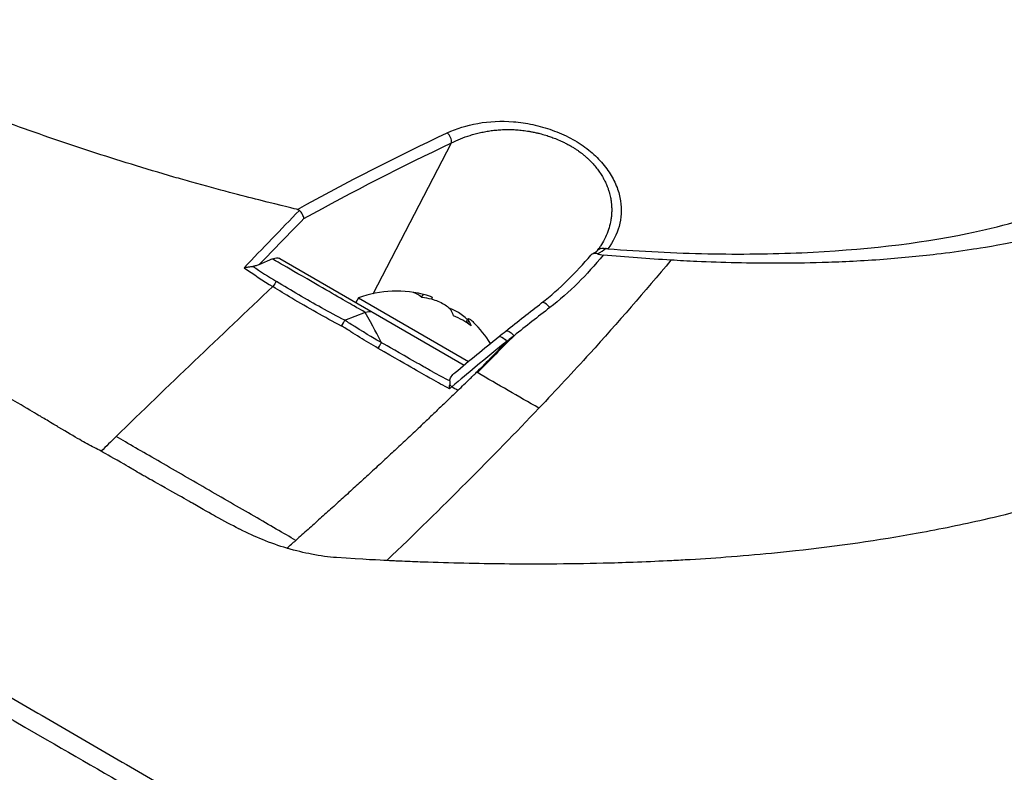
# Model space of a CAD drawing. Header units: millimetres. Extents: x 0 to 4378, y 0 to 2376.
# Tile 206 of 229: x 2745 to 2800, y 1334 to 1375. Entities that reach past the tile are written whole.
import ezdxf

# ---------------------------------------------------------------- set-up
doc = ezdxf.new("R2010")
doc.units = ezdxf.units.MM
doc.header["$LTSCALE"] = 0.2
doc.layers.add('01_Object Line', color=4, linetype='Continuous')

# ---------------------------------------------------------------- blocks, each defined once
blk = doc.blocks.new('A$C34d99101')
for p, q in [((-2.5, 268.314), (-2.5, 268.313)), ((15.12, 259.769), (19.483, 268.132)), ((4.657, 266.075), (4.654, 266.076)), ((9.343, 264.828), (9.343, 264.828)), ((8.808, 261.387), (9.562, 261.724)), ((9.952, 261.716), (20.178, 255.812)), ((9.905, 260.353), (9.905, 260.353)), ((10.092, 260.238), (10.092, 260.238)), ((10.629, 259.916), (10.629, 259.916)), ((10.651, 259.904), (10.651, 259.903)), ((10.652, 259.903), (10.652, 259.903)), ((17.82, 259.572), (17.913, 259.732)), ((14.314, 259.531), (14.169, 259.281)), ((14.314, 259.531), (20.415, 256.008)), ((18.375, 259.463), (18.417, 259.536)), ((13.55, 258.293), (14.695, 258.75)), ((20.282, 258.181), (20.361, 258.318)), ((20.286, 258.178), (20.407, 258.387)), ((20.363, 258.127), (20.445, 258.269)), ((15.716, 256.559), (15.714, 256.557)), ((20.872, 255.411), (20.912, 255.388)), ((19.381, 254.907), (19.381, 254.907)), ((19.194, 254.584), (19.194, 254.584)), ((22.31, 254.581), (22.31, 254.581)), ((-4.318, 253.537), (-4.318, 253.537)), ((-3.844, 253.26), (-3.844, 253.26)), ((-3.615, 253.126), (-3.615, 253.125)), ((-3.164, 252.857), (-3.164, 252.857)), ((6.303, 247.455), (6.303, 247.451)), ((7.176, 246.979), (7.174, 246.975)), ((7.559, 246.781), (7.557, 246.776)), ((7.93, 246.597), (7.927, 246.592)), ((9.042, 246.1), (9.04, 246.097)), ((9.562, 245.901), (9.561, 245.898))]:
    blk.add_line(p, q)
for centre, radius, start, end in [((16.44, 253.813), 6.1, 74.3046, 110.3981), ((11.136, 256.99), 2, 45.6655, 45.8399), ((16.44, 253.813), 6.1, 31.5818, 45.6954), ((16.44, 253.813), 6.1, 26.9762, 26.9774)]:
    blk.add_arc(centre, radius, start, end)
for centre, major_axis, ratio, start_param, end_param in [((-3.297, 268.629), (0.5, 0), 0.577351, 5.62351, 5.623668), ((19.116, 268.313), (0.211, -0.453), 0.66293, 0.878999, 2.195546), ((0, 268.931), (2.5, 0), 0.57735, 3.676876, 3.677097), ((0, 268.931), (2.5, 0), 0.57735, 4.708004, 4.708774), ((0, 267.951), (2.5, 0), 0.57735, 5.496618, 5.497051), ((-263.785, -1260.077), (416.144, 1592.894), 0.209437, 0.353725, 0.360421), ((96.312, 21.535), (162.209, 327.809), 0.576559, 1.057646, 1.068249), ((-5.137, 271.075), (-33.381, 8.437), 0.140207, 2.97507, 3.057782), ((22.684, 271.663), (23.968, -8.069), 0.636193, 4.279325, 4.358215), ((107.519, -44.928), (231.996, 401.886), 0.577398, 1.088455, 1.116355), ((9.403, 259.779), (0.523, 0.852), 0.073762, 0.719923, 1.153429), ((14.76, 254.783), (2.854, 4.944), 0.43106, 6.173187, 6.393184), ((16.206, 253.948), (3.034, 5.255), 0.902323, 0.261155, 0.362202), ((16.674, 253.678), (3.034, 5.255), 0.902323, 0.261155, 0.362202), ((15.95, 254.096), (3.034, 5.255), 0.43106, 5.920984, 6.02203), ((17.242, 253.35), (2.854, 4.944), 0.902323, 6.173187, 6.393184), ((16.206, 253.948), (3.034, 5.255), 0.902323, 6.020998, 6.02203), ((16.929, 253.53), (3.034, 5.255), 0.43106, 5.920984, 6.02203), ((19.355, 254.472), (0.32, -0.385), 0.369201, 1.604645, 1.927899), ((-5.604, 268.662), (27.55, -15.592), 0.009278, 0.39968, 0.43099), ((107.525, -44.922), (231.979, 401.878), 0.577413, 1.116347, 1.119026), ((-102.069, 290.383), (178.534, 107.452), 0.493629, 5.07156, 5.074874)]:
    blk.add_ellipse(centre, major_axis=major_axis, ratio=ratio, start_param=start_param, end_param=end_param)
for points, knots in [([(10.928, 264.443), (10.844, 264.463), (10.125, 264.629), (8.777, 264.97), (7.84, 265.206), (6.598, 265.529), (5.065, 265.959), (4.731, 266.053), (4.4, 266.148), (4.072, 266.242), (2.458, 266.708), (0.917, 267.183), (-0.546, 267.661), (-0.584, 267.673), (-0.621, 267.685), (-0.658, 267.697), (-2.141, 268.182), (-3.604, 268.688), (-5.043, 269.212), (-5.435, 269.355), (-5.825, 269.5), (-6.214, 269.645), (-6.225, 269.65), (-7.144, 269.983), (-8.902, 270.688), (-9.058, 270.75), (-9.219, 270.815), (-9.384, 270.882), (-10.031, 271.144), (-10.74, 271.438), (-11.506, 271.766), (-12.39, 272.144), (-13.061, 272.443), (-13.535, 272.657), (-14.031, 272.88), (-14.31, 273.01), (-14.38, 273.042), (-14.766, 273.22), (-15.149, 273.399), (-15.529, 273.579), (-16.076, 273.839), (-16.616, 274.1), (-17.149, 274.365), (-17.224, 274.402), (-17.329, 274.455), (-17.463, 274.522), (-17.851, 274.717), (-18.481, 275.036), (-19.324, 275.488), (-19.473, 275.568), (-19.628, 275.652), (-19.789, 275.74), (-19.933, 275.818), (-20.078, 275.898), (-20.223, 275.979), (-20.512, 276.139), (-20.804, 276.304), (-21.1, 276.475), (-21.381, 276.637), (-21.665, 276.804), (-21.952, 276.975), (-22.056, 277.038), (-22.161, 277.101), (-22.267, 277.165), (-22.449, 277.275), (-22.62, 277.38), (-22.779, 277.479), (-23.554, 277.961), (-24.068, 278.302), (-24.362, 278.498), (-24.438, 278.549), (-24.499, 278.59), (-24.546, 278.622), (-24.993, 278.923), (-25.429, 279.226), (-25.854, 279.529), (-26.118, 279.718), (-26.377, 279.906), (-26.632, 280.095), (-26.658, 280.115), (-26.872, 280.272), (-27.259, 280.567), (-27.576, 280.809), (-28.008, 281.143), (-28.531, 281.571), (-28.872, 281.849), (-29.305, 282.21), (-29.809, 282.655), (-29.95, 282.78), (-30.097, 282.911), (-30.249, 283.049), (-30.402, 283.188), (-30.639, 283.406), (-30.947, 283.701), (-31.238, 283.98), (-31.593, 284.328), (-31.991, 284.746), (-32.533, 285.313), (-33.157, 286.008), (-33.788, 286.824), (-34.264, 287.44), (-34.744, 288.125), (-35.182, 288.872), (-35.548, 289.498), (-35.886, 290.168), (-36.16, 290.874), (-36.273, 291.165), (-36.375, 291.462), (-36.464, 291.764)], [0, 0, 0, 0, 0.049153, 0.049153, 0.049153, 0.083333, 0.083333, 0.083333, 0.097112, 0.097112, 0.097112, 0.164941, 0.164941, 0.164941, 0.166667, 0.166667, 0.166667, 0.23215, 0.23215, 0.23215, 0.25, 0.25, 0.25, 0.291667, 0.291667, 0.291667, 0.300119, 0.300119, 0.300119, 0.333333, 0.333333, 0.333333, 0.356595, 0.356595, 0.356595, 0.380952, 0.380952, 0.380952, 0.400465, 0.400465, 0.400465, 0.428571, 0.428571, 0.428571, 0.43936, 0.43936, 0.43936, 0.470659, 0.470659, 0.470659, 0.47619, 0.47619, 0.47619, 0.48476, 0.48476, 0.48476, 0.501735, 0.501735, 0.501735, 0.517903, 0.517903, 0.517903, 0.52381, 0.52381, 0.52381, 0.530496, 0.530496, 0.530496, 0.562996, 0.562996, 0.562996, 0.571429, 0.571429, 0.571429, 0.600812, 0.600812, 0.600812, 0.619048, 0.619048, 0.619048, 0.645252, 0.645252, 0.645252, 0.666667, 0.666667, 0.666667, 0.703844, 0.703844, 0.703844, 0.714286, 0.714286, 0.714286, 0.767745, 0.767745, 0.767745, 0.81824, 0.81824, 0.81824, 0.886861, 0.886861, 0.886861, 0.938687, 0.938687, 0.938687, 0.982109, 0.982109, 0.982109, 1, 1, 1, 1]), ([(49.5, 291.804), (49.912, 291.567), (50.7, 291.111), (51.78, 290.422), (52.127, 290.201), (52.458, 289.984), (52.773, 289.773), (53.164, 289.512), (53.532, 289.259), (53.879, 289.014), (54.153, 288.821), (54.827, 288.348), (55.802, 287.589), (56.55, 287.006), (57.123, 286.528), (57.556, 286.157), (57.577, 286.139), (57.599, 286.121), (57.62, 286.102), (58.86, 285.035), (59.81, 284.095), (60.555, 283.29), (60.569, 283.274), (61.036, 282.798), (61.781, 281.868), (61.785, 281.864), (61.788, 281.86), (61.791, 281.856), (62.45, 281.032), (62.757, 280.558), (62.846, 280.426), (63.47, 279.503), (63.974, 278.588), (64.351, 277.69), (64.36, 277.669), (64.368, 277.649), (64.377, 277.629), (64.408, 277.552), (64.692, 276.957), (64.942, 275.888), (65.009, 275.605), (65.07, 275.29), (65.115, 274.944), (65.176, 274.473), (65.191, 274.07), (65.186, 273.732), (65.175, 272.972), (65.077, 272.534), (65.049, 272.385), (64.924, 271.731), (64.74, 271.22), (64.577, 270.835), (64.401, 270.421), (64.249, 270.152), (64.172, 270.017), (63.8, 269.362), (63.406, 268.866), (63.087, 268.503), (62.829, 268.21), (62.62, 268.003), (62.487, 267.874), (62.278, 267.67), (61.924, 267.335), (61.347, 266.895), (61.032, 266.654), (60.742, 266.454), (60.493, 266.29), (60.311, 266.171), (60.151, 266.071), (60.015, 265.988), (59.706, 265.8), (59.222, 265.515), (58.501, 265.159), (57.581, 264.705), (56.975, 264.472), (56.811, 264.407), (56.783, 264.396), (56.755, 264.384), (56.726, 264.373), (55.556, 263.91), (54.276, 263.497), (52.895, 263.139), (52.647, 263.075), (52.352, 263.001), (52.004, 262.919), (51.628, 262.831), (51.191, 262.734), (50.686, 262.631), (49.398, 262.37), (48.582, 262.252), (48.34, 262.215), (47.711, 262.118), (47.069, 262.031), (46.413, 261.953), (45.39, 261.831), (44.335, 261.731), (43.251, 261.654), (42.072, 261.569), (40.997, 261.521), (40.049, 261.493), (39.128, 261.465), (38.327, 261.456), (37.659, 261.454), (36.011, 261.45), (34.479, 261.492), (33.095, 261.555), (32.596, 261.578), (32.116, 261.604), (31.655, 261.631)], [-1, -1, -1, -1, -0.96875, -0.96875, -0.96875, -0.9547937, -0.9547937, -0.9547937, -0.9375, -0.9375, -0.9375, -0.90625, -0.90625, -0.90625, -0.875, -0.875, -0.875, -0.8739463, -0.8739463, -0.8739463, -0.8125, -0.8125, -0.8125, -0.7813822, -0.7813822, -0.7813822, -0.78125, -0.78125, -0.78125, -0.75, -0.75, -0.75, -0.6888795, -0.6888795, -0.6888795, -0.6875, -0.6875, -0.6875, -0.6380723, -0.6380723, -0.6380723, -0.625, -0.625, -0.625, -0.6057577, -0.6057577, -0.6057577, -0.5625, -0.5625, -0.5625, -0.5324119, -0.5324119, -0.5324119, -0.5, -0.5, -0.5, -0.4654336, -0.4654336, -0.4654336, -0.4375, -0.4375, -0.4375, -0.40625, -0.40625, -0.40625, -0.3881699, -0.3881699, -0.3881699, -0.375, -0.375, -0.375, -0.34375, -0.34375, -0.34375, -0.3125, -0.3125, -0.3125, -0.3110249, -0.3110249, -0.3110249, -0.25, -0.25, -0.25, -0.2349777, -0.2349777, -0.2349777, -0.21875, -0.21875, -0.21875, -0.1875, -0.1875, -0.1875, -0.1630802, -0.1630802, -0.1630802, -0.125, -0.125, -0.125, -0.0933033, -0.0933033, -0.0933033, -0.0625, -0.0625, -0.0625, -0.0165509, -0.0165509, -0.0165509, 0, 0, 0, 0]), ([(28.151, 262.255), (30.022, 262.124), (31.873, 262.025), (35.502, 261.951), (37.246, 261.972), (42.264, 262.191), (45.357, 262.545), (49.928, 263.481), (51.588, 263.943), (56.182, 265.629), (59.067, 267.33), (61.765, 271.746), (62.117, 274.161), (60.325, 278.79), (59.148, 280.605), (56.375, 283.72), (55.01, 285.011), (52.291, 287.228), (51.014, 288.171), (48.697, 289.712), (47.708, 290.327), (46.654, 290.933)], [-13.245772, -13.245772, -13.245772, -13.245772, -12.251128, -12.251128, -11.274972, -11.274972, -9.337784, -9.337784, -8.051587, -8.051587, -5.366006, -5.366006, -3.267179, -3.267179, -1.993957, -1.993957, -1.102626, -1.102626, -0.445934, -0.445934, 0, 0, 0, 0]), ([(67.584, 274.236), (68.112, 273.48), (68.578, 272.724), (69.887, 270.272), (70.475, 268.583), (70.769, 266.706), (70.798, 266.485), (71.009, 264.445), (70.786, 262.685), (70.113, 260.813), (70.032, 260.605), (69.863, 260.203), (69.775, 260.007), (69.633, 259.713), (69.582, 259.611), (69.335, 259.133), (69.107, 258.731), (68.729, 258.145), (68.595, 257.948), (68.075, 257.222), (67.66, 256.712), (66.729, 255.694), (66.188, 255.175), (65.351, 254.444), (65.096, 254.229), (64.017, 253.362), (63.146, 252.759), (62.07, 252.1), (61.945, 252.024), (61.55, 251.791), (61.278, 251.637), (60.801, 251.376), (60.592, 251.263), (59.209, 250.55), (57.365, 249.708), (54.603, 248.763), (54.475, 248.72), (52.433, 248.041), (50.516, 247.569), (47.836, 246.952), (46.62, 246.702), (43.185, 246.075), (40.904, 245.752), (38.125, 245.449), (37.681, 245.403), (36.401, 245.278), (35.557, 245.205), (33.961, 245.085), (33.203, 245.035), (32.116, 244.975), (31.781, 244.958), (30.843, 244.911), (30.212, 244.882), (29.013, 244.839), (28.455, 244.823), (26.923, 244.786), (25.938, 244.77), (23.461, 244.756), (21.948, 244.77), (19.692, 244.818), (18.935, 244.839), (17.794, 244.879), (17.412, 244.893), (16.84, 244.917), (16.649, 244.925), (16.362, 244.938), (16.266, 244.942), (16.123, 244.949), (16.075, 244.951), (15.96, 244.957), (15.908, 244.959), (15.883, 244.96)], [0.483271, 0.483271, 0.483271, 0.483271, 0.55804, 0.55804, 0.726318, 0.726318, 0.748791, 0.748791, 0.934846, 0.934846, 0.958293, 0.958293, 0.980317, 0.980317, 0.992046, 0.992046, 1.035571, 1.035571, 1.057896, 1.057896, 1.118512, 1.118512, 1.185121, 1.185121, 1.212956, 1.212956, 1.299325, 1.299325, 1.310275, 1.310275, 1.333714, 1.333714, 1.350359, 1.350359, 1.438721, 1.438721, 1.44302, 1.44302, 1.506527, 1.506527, 1.556602, 1.556602, 1.644538, 1.644538, 1.661123, 1.661123, 1.692259, 1.692259, 1.719331, 1.719331, 1.731162, 1.731162, 1.752878, 1.752878, 1.771547, 1.771547, 1.804434, 1.804434, 1.853817, 1.853817, 1.878775, 1.878775, 1.891253, 1.891253, 1.897493, 1.897493, 1.900613, 1.900613, 1.902173, 1.902173, 1.904354, 1.904354, 1.904354, 1.904354]), ([(19.236, 268.692), (19.758, 268.935), (20.319, 269.112), (20.933, 269.221), (21.568, 269.333), (22.226, 269.366), (22.92, 269.312), (23.271, 269.285), (23.628, 269.232), (23.993, 269.152), (24.356, 269.073), (24.714, 268.971), (25.067, 268.843), (25.423, 268.715), (25.762, 268.566), (26.084, 268.395), (26.413, 268.221), (26.716, 268.029), (26.99, 267.82), (27.26, 267.614), (27.507, 267.39), (27.729, 267.147), (27.94, 266.918), (28.126, 266.675), (28.286, 266.418), (28.439, 266.175), (28.565, 265.923), (28.663, 265.664), (28.757, 265.415), (28.823, 265.166), (28.86, 264.915), (28.93, 264.443), (28.905, 263.972), (28.776, 263.506), (28.656, 263.073), (28.45, 262.654), (28.151, 262.255)], [0, 0, 0, 0, 0.125, 0.125, 0.125, 0.25, 0.25, 0.25, 0.3125, 0.3125, 0.3125, 0.375, 0.375, 0.375, 0.4375, 0.4375, 0.4375, 0.5, 0.5, 0.5, 0.5625, 0.5625, 0.5625, 0.625, 0.625, 0.625, 0.6875, 0.6875, 0.6875, 0.75, 0.75, 0.75, 0.875, 0.875, 0.875, 0.9999998, 0.9999998, 0.9999998, 0.9999998]), ([(0.028, 251.031), (-0.221, 251.157), (-0.481, 251.294), (-0.751, 251.442), (-0.885, 251.516), (-1.021, 251.591), (-1.16, 251.67), (-1.477, 251.85), (-1.863, 252.076), (-2.316, 252.347), (-2.404, 252.4), (-2.595, 252.515), (-2.888, 252.691), (-3.125, 252.833), (-3.315, 252.948), (-3.46, 253.034), (-3.703, 253.178), (-4.086, 253.402), (-4.609, 253.705), (-5.291, 254.101), (-6.056, 254.542), (-6.901, 255.029), (-7.663, 255.468), (-8.423, 255.905), (-9.179, 256.339), (-9.55, 256.552), (-10.225, 256.942), (-11.197, 257.504), (-11.601, 257.737), (-12.057, 258.001), (-12.562, 258.293), (-14.321, 259.31), (-15.421, 259.946), (-15.897, 260.221), (-17.681, 261.252), (-19.435, 262.265), (-21.15, 263.255), (-21.401, 263.4), (-21.651, 263.544), (-21.901, 263.688), (-23.36, 264.531), (-24.79, 265.357), (-26.186, 266.164), (-27.652, 267.011), (-29.017, 267.798), (-30.289, 268.53)], [0, 0, 0, 0, 0.0239304, 0.0239304, 0.0239304, 0.0357143, 0.0357143, 0.0357143, 0.0714286, 0.0714286, 0.0714286, 0.0892857, 0.0892857, 0.0892857, 0.1071429, 0.1071429, 0.1071429, 0.1428571, 0.1428571, 0.1428571, 0.2142857, 0.2142857, 0.2142857, 0.2857143, 0.2857143, 0.2857143, 0.3613783, 0.3613783, 0.3613783, 0.3928571, 0.3928571, 0.3928571, 0.5, 0.5, 0.5, 0.6744467, 0.6744467, 0.6744467, 0.7, 0.7, 0.7, 0.85, 0.85, 0.85, 1, 1, 1, 1]), ([(19.483, 268.132), (19.641, 268.214), (19.973, 268.368), (20.417, 268.53), (20.79, 268.639), (21.078, 268.711), (21.373, 268.771), (21.676, 268.818), (21.985, 268.853), (22.301, 268.874), (22.568, 268.88), (22.784, 268.877), (22.945, 268.872), (23.104, 268.862), (23.265, 268.85), (23.431, 268.832), (23.603, 268.81), (23.78, 268.782), (23.972, 268.747), (24.171, 268.705), (24.422, 268.644), (24.689, 268.569), (24.931, 268.489), (25.108, 268.425), (25.306, 268.349), (25.521, 268.258), (25.749, 268.149), (25.934, 268.054), (26.117, 267.952), (26.285, 267.85), (26.433, 267.754), (26.561, 267.664), (26.656, 267.593), (26.723, 267.541), (26.775, 267.5), (26.831, 267.454), (26.912, 267.385), (27.011, 267.298), (27.124, 267.19), (27.269, 267.044), (27.438, 266.856), (27.59, 266.662), (27.701, 266.505), (27.779, 266.387), (27.84, 266.287), (27.886, 266.206), (27.913, 266.158), (27.934, 266.12), (27.958, 266.074), (27.995, 266), (28.047, 265.892), (28.106, 265.757), (28.168, 265.595), (28.241, 265.373), (28.302, 265.126), (28.337, 264.91), (28.353, 264.773), (28.361, 264.676), (28.367, 264.571), (28.371, 264.415), (28.366, 264.221), (28.345, 263.991), (28.296, 263.689), (28.2, 263.32), (28.03, 262.894), (27.866, 262.59), (27.763, 262.426), (27.742, 262.395)], [0, 0, 0, 0, 0.070087, 0.140422, 0.175582, 0.210688, 0.245767, 0.280742, 0.31561, 0.350379, 0.385071, 0.402401, 0.419727, 0.436043, 0.452876, 0.470221, 0.488074, 0.506434, 0.525297, 0.547686, 0.56816, 0.603407, 0.631109, 0.644683, 0.659842, 0.694879, 0.714759, 0.736214, 0.758436, 0.778737, 0.797128, 0.813613, 0.828194, 0.834771, 0.840871, 0.849556, 0.858242, 0.875619, 0.89301, 0.91042, 0.945295, 0.980255, 0.997765, 1.015288, 1.03282, 1.041587, 1.050355, 1.05389, 1.058386, 1.070263, 1.085984, 1.105552, 1.128978, 1.156283, 1.201503, 1.236835, 1.250768, 1.262198, 1.279681, 1.29716, 1.332113, 1.36708, 1.402077, 1.472173, 1.542432, 1.612796, 1.629871, 1.629871, 1.629871, 1.629871]), ([(10.928, 264.443), (10.949, 264.439), (10.969, 264.432), (11.005, 264.414), (11.02, 264.403), (11.034, 264.39)], [0.00000003, 0.00000003, 0.00000003, 0.00000003, 0.00636331, 0.00636331, 0.01211247, 0.01211247, 0.01211247, 0.01211247]), ([(11.286, 263.941), (11.285, 263.942), (11.285, 263.943), (11.28, 263.978), (11.271, 264.015), (11.243, 264.092), (11.224, 264.132), (11.18, 264.212), (11.154, 264.252), (11.097, 264.325), (11.066, 264.359), (11.034, 264.39)], [-0.05578122, -0.05578122, -0.05578122, -0.05578122, -0.05549131, -0.05549131, -0.04204343, -0.04204343, -0.0278857, -0.0278857, -0.01375246, -0.01375246, -0.00000001, -0.00000001, -0.00000001, -0.00000001]), ([(27.903, 261.913), (27.431, 261.344), (26.962, 260.831), (26.506, 260.38), (25.994, 259.873), (25.468, 259.411), (24.936, 259)], [0, 0, 0, 0, 0.5, 0.5, 0.5, 1, 1, 1, 1]), ([(27.587, 261.979), (27.502, 262.011), (27.402, 262.019), (27.32, 261.986), (27.282, 261.97), (27.248, 261.947), (27.222, 261.919), (27.219, 261.915), (27.216, 261.912), (27.212, 261.908)], [-0.9999898, -0.9999898, -0.9999898, -0.9999898, -0.5, -0.5, -0.5, -0.25, -0.25, -0.25, -0.2208384, -0.2208384, -0.2208384, -0.2208384]), ([(27.587, 261.979), (27.61, 261.97), (27.635, 261.962), (27.687, 261.948), (27.714, 261.942), (27.796, 261.926), (27.85, 261.918), (27.903, 261.913)], [-0.03323474, -0.03323474, -0.03323474, -0.03323474, -0.02493702, -0.02493702, -0.016586, -0.016586, -0.00000027, -0.00000027, -0.00000027, -0.00000027]), ([(27.588, 262.173), (27.652, 262.241), (27.721, 262.264), (27.742, 262.271), (27.835, 262.304), (27.94, 262.301), (28.028, 262.276)], [-0.8902563, -0.8902563, -0.8902563, -0.8902563, -0.5, -0.5, -0.5, -0.0000115, -0.0000115, -0.0000115, -0.0000115]), ([(31.655, 261.631), (31.039, 261.668), (30.417, 261.709), (29.166, 261.804), (28.537, 261.856), (27.903, 261.913)], [-0.4021179, -0.4021179, -0.4021179, -0.4021179, -0.2010493, -0.2010493, -0.000001, -0.000001, -0.000001, -0.000001]), ([(28.151, 262.255), (28.14, 262.256), (28.129, 262.257), (28.108, 262.26), (28.097, 262.261), (28.067, 262.266), (28.047, 262.271), (28.028, 262.276)], [0.00000075, 0.00000075, 0.00000075, 0.00000075, 0.00345757, 0.00345757, 0.00673721, 0.00673721, 0.01277471, 0.01277471, 0.01277471, 0.01277471]), ([(7.967, 261.208), (7.968, 261.209), (7.969, 261.209), (8.054, 261.227), (8.137, 261.242), (8.298, 261.268), (8.377, 261.278), (8.452, 261.286)], [-0.05331463, -0.05331463, -0.05331463, -0.05331463, -0.05288999, -0.05288999, -0.02663491, -0.02663491, 0, 0, 0, 0]), ([(8.808, 261.387), (8.751, 261.361), (8.69, 261.338), (8.572, 261.305), (8.513, 261.292), (8.452, 261.286)], [0.00000001, 0.00000001, 0.00000001, 0.00000001, 0.02523633, 0.02523633, 0.04713053, 0.04713053, 0.04713053, 0.04713053]), ([(14.669, 258.739), (14.629, 258.763), (14.509, 258.832), (14.309, 258.947), (13.905, 259.179), (13.175, 259.6), (12.12, 260.208), (11.989, 260.284), (11.862, 260.356), (11.741, 260.426), (10.964, 260.874), (10.394, 261.204), (10.03, 261.414), (9.762, 261.569), (9.605, 261.66), (9.559, 261.687)], [-0.9614743, -0.9614743, -0.9614743, -0.9614743, -0.8087165, -0.8087165, -0.8087165, -0.5, -0.5, -0.5, -0.459096, -0.459096, -0.459096, -0.1967319, -0.1967319, -0.1967319, -0.0034173, -0.0034173, -0.0034173, -0.0034173]), ([(9.952, 261.716), (9.891, 261.731), (9.826, 261.74), (9.69, 261.731), (9.635, 261.715), (9.594, 261.701)], [-0.027926, -0.027926, -0.027926, -0.027926, -0.01670544, -0.01670544, -0.0054171, -0.0054171, -0.0054171, -0.0054171]), ([(31.655, 261.631), (30.218, 259.892), (28.71, 258.165), (27.151, 256.45), (26.227, 255.434), (25.285, 254.423), (24.328, 253.416)], [-1, -1, -1, -1, -0.372062, -0.372062, -0.372062, 0, 0, 0, 0]), ([(13.378, 257.971), (12.442, 258.457), (11.492, 258.995), (10.614, 259.517), (10.245, 259.736), (9.889, 259.953), (9.557, 260.159)], [0, 0, 0, 0, 0.7037836, 0.7037836, 0.7037836, 1, 1, 1, 1]), ([(13.549, 258.293), (13.118, 258.515), (12.264, 258.977), (10.998, 259.693), (10.166, 260.191), (9.754, 260.445)], [0.0000415, 0.0000415, 0.0000415, 0.0000415, 0.1455655, 0.2911132, 0.436691, 0.436691, 0.436691, 0.436691]), ([(18.417, 259.536), (18.424, 259.548), (18.41, 259.563), (18.346, 259.6), (18.285, 259.625), (18.121, 259.678), (18.018, 259.706), (17.913, 259.732)], [-0.5472215, -0.5472215, -0.5472215, -0.5472215, -0.5163311, -0.5163311, -0.4804056, -0.4804056, -0.44448, -0.44448, -0.44448, -0.44448]), ([(18.38, 259.461), (18.486, 259.436), (18.606, 259.398), (18.841, 259.304), (18.956, 259.248), (19.152, 259.135), (19.244, 259.072), (19.387, 258.947), (19.438, 258.886), (19.466, 258.835)], [-0.1437022, -0.1437022, -0.1437022, -0.1437022, -0.1077767, -0.1077767, -0.0718511, -0.0718511, -0.0359256, -0.0359256, 0, 0, 0, 0]), ([(24.936, 259), (24.822, 259.144), (24.676, 259.253), (24.575, 259.272), (24.535, 259.279), (24.504, 259.273), (24.48, 259.255)], [0, 0, 0, 0, 0.4968856, 0.4968856, 0.4968856, 0.6884412, 0.6884412, 0.6884412, 0.6884412]), ([(20.361, 258.318), (20.286, 258.397), (20.193, 258.482), (19.994, 258.638), (19.888, 258.71), (19.693, 258.823), (19.591, 258.871), (19.464, 258.915), (19.428, 258.925), (19.395, 258.932)], [-0.4380406, -0.4380406, -0.4380406, -0.4380406, -0.4021151, -0.4021151, -0.3661895, -0.3661895, -0.330264, -0.330264, -0.3151194, -0.3151194, -0.3151194, -0.3151194]), ([(-40.622, 258.048), (-39.633, 257.478), (-38.617, 256.891), (-37.578, 256.29), (-37.058, 255.99), (-36.533, 255.685), (-36.002, 255.379), (-35.472, 255.072), (-34.937, 254.762), (-34.396, 254.449), (-33.316, 253.824), (-32.215, 253.186), (-31.096, 252.538), (-30.537, 252.213), (-29.972, 251.886), (-29.405, 251.557), (-28.838, 251.228), (-28.268, 250.898), (-27.694, 250.565), (-27.677, 250.555), (-27.66, 250.545), (-27.642, 250.535), (-26.49, 249.866), (-25.325, 249.19), (-24.146, 248.506), (-23.557, 248.164), (-22.965, 247.819), (-22.371, 247.474), (-21.777, 247.13), (-21.181, 246.784), (-20.584, 246.437), (-19.39, 245.743), (-18.19, 245.045), (-16.983, 244.344), (-15.815, 243.665), (-14.641, 242.982), (-13.468, 242.3), (-13.429, 242.278), (-13.391, 242.255), (-13.352, 242.233), (-10.96, 240.842), (-8.558, 239.445), (-6.165, 238.053), (-4.968, 237.357), (-3.775, 236.663), (-2.583, 235.971), (-1.392, 235.279), (-0.203, 234.589), (0.98, 233.902), (2.173, 233.211), (3.359, 232.522), (4.54, 231.837), (5.721, 231.151), (6.898, 230.469), (8.065, 229.79), (9.232, 229.112), (10.39, 228.439), (11.543, 227.771), (12.695, 227.103), (13.842, 226.439), (14.98, 225.782), (15.059, 225.737), (15.138, 225.691), (15.217, 225.646), (16.282, 225.031), (17.342, 224.423), (18.393, 223.82), (19.519, 223.174), (20.635, 222.534), (21.742, 221.9), (23.402, 220.948), (25.042, 220.009), (26.662, 219.082), (27.201, 218.774), (27.737, 218.467), (28.27, 218.162), (28.54, 218.008), (28.809, 217.854), (29.077, 217.701), (29.876, 217.244), (30.668, 216.791), (31.454, 216.342), (33.025, 215.443), (34.572, 214.56), (36.095, 213.691), (37.618, 212.822), (39.116, 211.967), (40.592, 211.125), (40.682, 211.074), (40.773, 211.022), (40.864, 210.97), (44.704, 208.781), (48.368, 206.697), (51.847, 204.72), (51.933, 204.671), (52.019, 204.623), (52.104, 204.574), (52.978, 204.078), (53.839, 203.59), (54.684, 203.112), (55.529, 202.635), (56.358, 202.168), (57.162, 201.715), (58.77, 200.809), (60.279, 199.962), (61.656, 199.186), (61.715, 199.153), (61.774, 199.119), (61.833, 199.086), (63.21, 198.31), (64.455, 197.61), (65.602, 196.962), (66.176, 196.639), (66.725, 196.328), (67.253, 196.029), (67.781, 195.73), (68.289, 195.441), (68.777, 195.161), (68.808, 195.144), (68.838, 195.126), (68.869, 195.109), (69.839, 194.553), (70.748, 194.034), (71.589, 193.552), (72.01, 193.311), (72.414, 193.079), (72.8, 192.857), (73.187, 192.635), (73.555, 192.424), (73.906, 192.222), (73.923, 192.212), (73.94, 192.202), (73.958, 192.192), (74.663, 191.786), (75.294, 191.421), (75.845, 191.101), (76.396, 190.781), (76.866, 190.507), (77.251, 190.28), (77.443, 190.167), (77.614, 190.066), (77.763, 189.977), (77.912, 189.888), (78.039, 189.811), (78.143, 189.748), (78.246, 189.685), (78.327, 189.634), (78.383, 189.598), (78.44, 189.561), (78.472, 189.538), (78.48, 189.528), (78.48, 189.528), (78.48, 189.528), (78.48, 189.528), (78.482, 189.526), (78.482, 189.524), (78.481, 189.524)], [0, 0, 0, 0, 0.0041991, 0.0041991, 0.0041991, 0.0062987, 0.0062987, 0.0062987, 0.0083983, 0.0083983, 0.0083983, 0.0125974, 0.0125974, 0.0125974, 0.014697, 0.014697, 0.014697, 0.0167965, 0.0167965, 0.0167965, 0.0168599, 0.0168599, 0.0168599, 0.0210764, 0.0210764, 0.0210764, 0.0231847, 0.0231847, 0.0231847, 0.025293, 0.025293, 0.025293, 0.0295096, 0.0295096, 0.0295096, 0.0335924, 0.0335924, 0.0335924, 0.0337261, 0.0337261, 0.0337261, 0.0420526, 0.0420526, 0.0420526, 0.0462159, 0.0462159, 0.0462159, 0.0503791, 0.0503791, 0.0503791, 0.0545745, 0.0545745, 0.0545745, 0.0587698, 0.0587698, 0.0587698, 0.0629602, 0.0629602, 0.0629602, 0.0671505, 0.0671505, 0.0671505, 0.0674414, 0.0674414, 0.0674414, 0.0713694, 0.0713694, 0.0713694, 0.0755743, 0.0755743, 0.0755743, 0.0818817, 0.0818817, 0.0818817, 0.0839768, 0.0839768, 0.0839768, 0.0850355, 0.0850355, 0.0850355, 0.0881892, 0.0881892, 0.0881892, 0.0944966, 0.0944966, 0.0944966, 0.1008041, 0.1008041, 0.1008041, 0.1011921, 0.1011921, 0.1011921, 0.1176445, 0.1176445, 0.1176445, 0.1180502, 0.1180502, 0.1180502, 0.1221943, 0.1221943, 0.1221943, 0.1263384, 0.1263384, 0.1263384, 0.1346266, 0.1346266, 0.1346266, 0.1349824, 0.1349824, 0.1349824, 0.143338, 0.143338, 0.143338, 0.1475158, 0.1475158, 0.1475158, 0.1516936, 0.1516936, 0.1516936, 0.1519551, 0.1519551, 0.1519551, 0.160293, 0.160293, 0.160293, 0.164462, 0.164462, 0.164462, 0.168631, 0.168631, 0.168631, 0.1688379, 0.1688379, 0.1688379, 0.1772635, 0.1772635, 0.1772635, 0.1856891, 0.1856891, 0.1856891, 0.1899019, 0.1899019, 0.1899019, 0.1941147, 0.1941147, 0.1941147, 0.1983275, 0.1983275, 0.1983275, 0.2025403, 0.2025403, 0.2025403, 0.2026348, 0.2026348, 0.2026348, 0.2036779, 0.2036779, 0.2036779, 0.2036779]), ([(15.4, 256.736), (15.059, 256.936), (14.72, 257.141), (14.385, 257.347), (14.217, 257.451), (14.049, 257.555), (13.882, 257.66), (13.841, 257.686), (13.758, 257.739), (13.632, 257.819), (13.527, 257.885), (13.442, 257.936), (13.378, 257.971)], [0, 0, 0, 0, 0.5, 0.5, 0.5, 0.75, 0.75, 0.75, 0.875, 0.875, 0.875, 1, 1, 1, 1]), ([(15.593, 257.049), (15.298, 257.217), (14.8, 257.51), (14.107, 257.942), (13.933, 258.05), (13.747, 258.167), (13.549, 258.293)], [0.0001552, 0.0001552, 0.0001552, 0.0001552, 0.7995408, 0.7995408, 0.7995408, 1, 1, 1, 1]), ([(20.445, 258.269), (20.418, 258.321), (20.402, 258.361), (20.408, 258.4), (20.429, 258.398), (20.498, 258.358), (20.55, 258.317), (20.641, 258.235), (20.67, 258.208), (20.7, 258.178)], [-0.2938438, -0.2938438, -0.2938438, -0.2938438, -0.2579182, -0.2579182, -0.2219927, -0.2219927, -0.1860671, -0.1860671, -0.1709225, -0.1709225, -0.1709225, -0.1709225]), ([(22.491, 257.693), (22.514, 257.712), (22.546, 257.717), (22.581, 257.71), (22.722, 257.685), (22.867, 257.532), (22.924, 257.467), (22.934, 257.456), (22.942, 257.446), (22.948, 257.438)], [-0.805237, -0.805237, -0.805237, -0.805237, -0.6647042, -0.6647042, -0.6647042, -0.0981164, -0.0981164, -0.0981164, 0, 0, 0, 0]), ([(22.948, 257.438), (22.948, 257.438), (22.881, 257.385), (22.747, 257.277), (22.643, 257.194), (22.576, 257.141), (22.545, 257.118)], [-0.9999992, -0.9999992, -0.9999992, -0.9999992, -0.5, -0.5, -0.5, -0.0000001, -0.0000001, -0.0000001, -0.0000001]), ([(15.4, 256.736), (15.406, 256.746), (15.411, 256.755), (15.417, 256.764), (15.498, 256.903), (15.552, 256.99), (15.589, 257.043), (15.59, 257.044), (15.591, 257.045), (15.593, 257.049)], [0.0000009, 0.0000009, 0.0000009, 0.0000009, 0.0601128, 0.0601128, 0.0601128, 0.9797341, 0.9797341, 0.9797341, 1, 1, 1, 1]), ([(19.381, 254.926), (19.062, 255.087), (18.744, 255.257), (18.428, 255.433), (18.421, 255.437), (18.342, 255.481), (18.192, 255.566), (18.12, 255.607), (18.041, 255.652), (17.956, 255.7), (17.905, 255.729), (17.767, 255.808), (17.541, 255.938), (17.523, 255.948), (17.504, 255.958), (17.485, 255.969), (16.564, 256.496), (15.934, 256.855), (15.593, 257.049)], [0.0000054, 0.0000054, 0.0000054, 0.0000054, 0.25, 0.25, 0.25, 0.3125, 0.3125, 0.3125, 0.375, 0.375, 0.375, 0.4908048, 0.4908048, 0.4908048, 0.5, 0.5, 0.5, 1, 1, 1, 1]), ([(22.545, 257.118), (22.03, 256.708), (21.447, 256.233), (20.794, 255.693), (20.4, 255.368), (19.965, 255.004), (19.486, 254.602)], [0, 0, 0, 0, 0.5714286, 0.5714286, 0.5714286, 0.9999999, 0.9999999, 0.9999999, 0.9999999]), ([(22.091, 257.373), (22.112, 257.39), (22.143, 257.396), (22.18, 257.389), (22.28, 257.371), (22.427, 257.262), (22.545, 257.118)], [0.3084911, 0.3084911, 0.3084911, 0.3084911, 0.4978835, 0.4978835, 0.4978835, 1, 1, 1, 1]), ([(-40.622, 256.742), (-37.879, 255.153), (-34.929, 253.452), (-28.806, 249.913), (-25.677, 248.102), (-16.053, 242.553), (-9.458, 238.757), (1.299, 232.544), (5.534, 230.096), (11.262, 226.787), (12.845, 225.873), (15.095, 224.574), (15.78, 224.179), (19.719, 221.904), (22.9, 220.065), (30.903, 215.444), (35.608, 212.729), (42.443, 208.784), (44.763, 207.445), (48.005, 205.57), (48.99, 205.001), (50.649, 204.039), (51.333, 203.642), (52.283, 203.095), (52.552, 202.941), (53.068, 202.646), (53.314, 202.505), (53.559, 202.366)], [-12.224149, -12.224149, -12.224149, -12.224149, -11.037359, -11.037359, -9.877095, -9.877095, -7.592298, -7.592298, -6.07984, -6.07984, -5.495393, -5.495393, -5.239423, -5.239423, -4.019638, -4.019638, -2.082992, -2.082992, -1.043435, -1.043435, -0.581051, -0.581051, -0.251822, -0.251822, -0.120605, -0.120605, -0.000021, -0.000021, -0.000021, -0.000021]), ([(19.362, 254.497), (19.045, 254.659), (18.711, 254.84), (18.363, 255.036), (18.156, 255.153), (17.834, 255.338), (17.376, 255.602), (16.997, 255.82), (16.35, 256.195), (15.4, 256.736)], [0, 0, 0, 0, 0.25, 0.25, 0.25, 0.5, 0.5, 0.5, 1, 1, 1, 1]), ([(19.381, 254.926), (19.384, 254.999), (19.412, 255.079), (19.516, 255.243), (19.586, 255.318), (19.665, 255.385), (19.668, 255.387), (19.671, 255.39)], [0.00000973, 0.00000973, 0.00000973, 0.00000973, 0.03055835, 0.03055835, 0.06122907, 0.06122907, 0.06229409, 0.06229409, 0.06229409, 0.06229409]), ([(19.83, 254.398), (20.074, 254.633), (20.282, 254.835), (20.455, 255.003), (20.596, 255.141), (20.735, 255.277), (20.872, 255.411)], [-1, -1, -1, -1, -0.4, -0.4, -0.4, -0.0000001, -0.0000001, -0.0000001, -0.0000001]), ([(19.362, 254.497), (19.362, 254.498), (19.362, 254.499), (19.362, 254.499), (19.362, 254.499), (19.361, 254.501), (19.363, 254.516), (19.367, 254.556), (19.368, 254.578), (19.372, 254.64), (19.375, 254.678), (19.376, 254.717)], [-0.02607453, -0.02607453, -0.02607453, -0.02607453, -0.02588318, -0.02588318, -0.02566998, -0.02566998, -0.02001131, -0.02001131, -0.01284706, -0.01284706, 0, 0, 0, 0]), ([(19.83, 254.398), (19.794, 254.363), (19.758, 254.328), (19.722, 254.293), (19.506, 254.085), (19.288, 253.875), (19.108, 253.702), (18.927, 253.529), (18.785, 253.393), (18.625, 253.241), (18.546, 253.165), (18.462, 253.085), (18.38, 253.007), (18.298, 252.929), (18.217, 252.853), (18.136, 252.776), (18.055, 252.699), (17.974, 252.622), (17.892, 252.544), (17.77, 252.429), (17.648, 252.314), (17.526, 252.198), (17.403, 252.083), (17.281, 251.968), (17.158, 251.853), (17.036, 251.738), (16.913, 251.623), (16.79, 251.508), (16.687, 251.412), (16.585, 251.316), (16.482, 251.22), (16.38, 251.125), (16.277, 251.029), (16.174, 250.934), (16.072, 250.838), (15.969, 250.742), (15.866, 250.647), (15.752, 250.542), (15.639, 250.437), (15.526, 250.332), (15.412, 250.227), (15.298, 250.122), (15.185, 250.018), (15.071, 249.913), (14.957, 249.808), (14.843, 249.703), (14.734, 249.603), (14.625, 249.504), (14.517, 249.404), (14.408, 249.304), (14.299, 249.204), (14.189, 249.105), (14.08, 249.005), (13.971, 248.905), (13.862, 248.806), (13.75, 248.704), (13.638, 248.602), (13.526, 248.5), (13.413, 248.398), (13.301, 248.297), (13.189, 248.195), (13.077, 248.093), (12.964, 247.992), (12.851, 247.89), (12.74, 247.79), (12.629, 247.689), (12.518, 247.589), (12.406, 247.489), (12.295, 247.388), (12.183, 247.288), (12.072, 247.188), (11.96, 247.088), (11.848, 246.988), (11.736, 246.887), (11.623, 246.786), (11.511, 246.686), (11.398, 246.585), (11.285, 246.485), (11.173, 246.384), (11.06, 246.284), (10.947, 246.183), (10.834, 246.083)], [-1, -1, -1, -1, -0.990568, -0.990568, -0.990568, -0.934235, -0.934235, -0.934235, -0.877903, -0.877903, -0.877903, -0.849736, -0.849736, -0.849736, -0.82157, -0.82157, -0.82157, -0.793404, -0.793404, -0.793404, -0.75124, -0.75124, -0.75124, -0.709076, -0.709076, -0.709076, -0.666913, -0.666913, -0.666913, -0.631829, -0.631829, -0.631829, -0.596745, -0.596745, -0.596745, -0.561662, -0.561662, -0.561662, -0.523115, -0.523115, -0.523115, -0.484569, -0.484569, -0.484569, -0.446022, -0.446022, -0.446022, -0.409281, -0.409281, -0.409281, -0.372539, -0.372539, -0.372539, -0.335798, -0.335798, -0.335798, -0.298224, -0.298224, -0.298224, -0.26065, -0.26065, -0.26065, -0.223076, -0.223076, -0.223076, -0.185986, -0.185986, -0.185986, -0.148895, -0.148895, -0.148895, -0.111804, -0.111804, -0.111804, -0.074536, -0.074536, -0.074536, -0.037268, -0.037268, -0.037268, 0, 0, 0, 0]), ([(10.834, 246.083), (10.166, 246.468), (9.376, 246.925), (8.524, 247.416), (7.672, 247.908), (6.759, 248.436), (5.845, 248.963), (4.932, 249.49), (4.019, 250.017), (3.167, 250.509), (2.316, 251.001), (1.526, 251.457), (0.859, 251.842)], [-1, -1, -1, -1, -0.75, -0.75, -0.75, -0.5, -0.5, -0.5, -0.25, -0.25, -0.25, 0, 0, 0, 0]), ([(10.342, 245.646), (9.896, 245.776), (9.437, 245.938), (8.979, 246.126), (8.583, 246.288), (8.166, 246.478), (7.729, 246.696), (7.707, 246.707), (7.685, 246.718), (7.662, 246.729), (7.279, 246.921), (6.851, 247.149), (6.377, 247.414), (6.105, 247.565), (5.683, 247.806), (5.108, 248.138), (5.079, 248.155), (5.048, 248.173), (5.016, 248.191), (4.703, 248.371), (4.307, 248.594), (3.837, 248.857), (3.12, 249.258), (2.705, 249.49), (2.563, 249.571), (2.488, 249.613), (2.409, 249.658), (2.326, 249.705), (2.203, 249.776), (2.07, 249.853), (1.929, 249.935), (1.876, 249.965), (1.658, 250.093), (1.298, 250.304), (0.751, 250.624), (0.339, 250.86), (0.028, 251.031)], [-1, -1, -1, -1, -0.875, -0.875, -0.875, -0.756037, -0.756037, -0.756037, -0.75, -0.75, -0.75, -0.625, -0.625, -0.625, -0.5, -0.5, -0.5, -0.4885486, -0.4885486, -0.4885486, -0.375, -0.375, -0.375, -0.25, -0.25, -0.25, -0.2247748, -0.2247748, -0.2247748, -0.1875, -0.1875, -0.1875, -0.125, -0.125, -0.125, -0.0000001, -0.0000001, -0.0000001, -0.0000001]), ([(15.883, 244.96), (15.538, 244.977), (14.612, 245.023), (13.097, 245.126), (12.661, 245.155), (12.198, 245.217), (11.711, 245.313), (11.298, 245.394), (10.842, 245.504), (10.342, 245.646)], [-1, -1, -1, -1, -0.5, -0.5, -0.5, -0.25, -0.25, -0.25, 0, 0, 0, 0])]:
    blk.add_open_spline(points, degree=3, knots=knots)
for points in [[(10.928, 264.443), (13.698, 265.977), (16.468, 267.401), (19.236, 268.692)], [(11.286, 263.941), (14.019, 265.453), (16.751, 266.858), (19.483, 268.132)], [(27.577, 262.161), (27.635, 262.237), (27.69, 262.315), (27.742, 262.395)], [(24.478, 259.256), (25.491, 260.037), (26.397, 260.945), (27.213, 261.908)], [(27.299, 261.976), (27.438, 262.045), (27.537, 262.119), (27.589, 262.174)], [(8.452, 261.286), (8.876, 260.998), (9.311, 260.717), (9.754, 260.445)], [(9.558, 261.687), (9.558, 261.688), (9.557, 261.688), (9.557, 261.688)], [(22.494, 257.695), (23.154, 258.223), (23.817, 258.743), (24.48, 259.255)], [(15.593, 257.049), (15.397, 257.427), (15.097, 257.987), (14.685, 258.731)], [(14.702, 258.737), (14.831, 258.785), (14.955, 258.786), (15.075, 258.758)], [(24.936, 259), (24.272, 258.487), (23.609, 257.967), (22.948, 257.438)], [(13.255, 258.036), (13.256, 258.035), (13.256, 258.035), (13.257, 258.034)], [(13.378, 257.971), (13.448, 258.105), (13.506, 258.213), (13.549, 258.293)], [(22.948, 257.438), (22.27, 256.754), (21.589, 256.071), (20.912, 255.388)], [(22.102, 257.382), (22.232, 257.486), (22.362, 257.59), (22.492, 257.694)], [(19.671, 255.39), (20.474, 256.061), (21.28, 256.723), (22.089, 257.373)], [(22.545, 257.118), (21.993, 256.548), (21.435, 255.979), (20.872, 255.411)], [(22.09, 257.372), (22.09, 257.372), (22.091, 257.373), (22.091, 257.373)], [(24.328, 253.416), (23.194, 254.07), (22.056, 254.728), (20.912, 255.388)], [(19.381, 254.926), (19.378, 254.835), (19.376, 254.759), (19.376, 254.717)], [(19.486, 254.602), (19.445, 254.567), (19.403, 254.532), (19.362, 254.497)], [(15.883, 244.96), (18.963, 247.914), (21.778, 250.732), (24.328, 253.416)]]:
    blk.add_open_spline(points, degree=3)

msp = doc.modelspace()

# ---------------------------------------------------------------- block references
at = {"layer": '01_Object Line'}
msp.add_blockref('A$C34d99101', (2749.512, 1100.467), dxfattribs=at)

doc.saveas('drawing.dxf')
